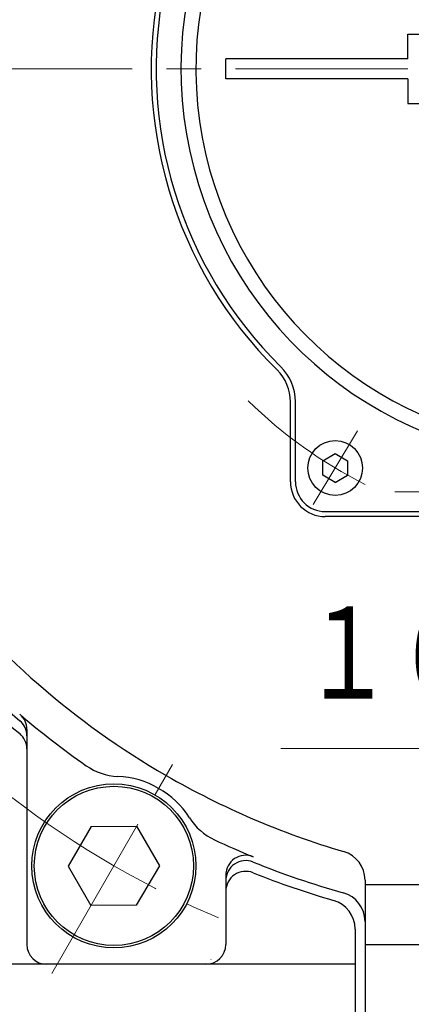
# Model space of a CAD drawing. Header units: millimetres. Extents: x 0 to 1300, y 0 to 891.
# Tile 44 of 127: x 124 to 164, y 491 to 590. Entities that reach past the tile are written whole.
import ezdxf

# ---------------------------------------------------------------- set-up
doc = ezdxf.new("R2010")
doc.units = ezdxf.units.MM
doc.header["$LTSCALE"] = 0.545669
doc.linetypes.add('CENTER', pattern=[50.8, 31.75, -6.35, 6.35, -6.35])
doc.linetypes.add('DOTSX', pattern=[6.35, 3.175, -3.175])
doc.layers.add('NoLayerName_001', color=7, linetype='Continuous')
doc.styles.get("Standard").update_dxf_attribs({"font": 'txt', "bigfont": 'extfont2'})
doc.dimstyles.get("Standard").update_dxf_attribs({"dimtxt": 2.5, "dimasz": 2.5, "dimexe": 1, "dimexo": 1, "dimtad": 1, "dimdec": 3, "dimzin": 0, "dimdsep": 46, "dimtxsty": 'Standard', "dimcen": 2.5, "dimadec": 3, "dimazin": 0, "dimtfac": 0.75, "dimtdec": 3, "dimtmove": 0, "dimatfit": 3, "dimfxl": 1, "dimarcsym": 0})

# ---------------------------------------------------------------- blocks, each defined once
blk = doc.blocks.new('_OPEN30')
at = {"color": 0, "linetype": 'ByBlock', "lineweight": -2}
for p, q in [((-1, 0.267949), (0, 0)), ((0, 0), (-1, -0.267949)), ((0, 0), (-1, 0))]:
    blk.add_line(p, q, dxfattribs=at)
blk = doc.blocks.new('*D27')
at = {"layer": 'Defpoints', "color": 0}
for p in [(195.5, 522.25), (180, 516.692), (180, 445)]:
    blk.add_point(p, dxfattribs=at)
at = {"layer": 'NoLayerName_001', "color": 0, "linetype": 'Continuous', "lineweight": 13}
for p, q in [((195.5, 519.25), (195.5, 513.692)), ((180, 516.692), (150.53, 516.692)), ((191, 516.692), (184.5, 516.692))]:
    blk.add_line(p, q, dxfattribs=at)
at = {"layer": 'NoLayerName_001', "color": 0, "lineweight": 13, "xscale": 4.5, "yscale": 4.5, "zscale": 4.5, "rotation": 180}
blk.add_blockref('_OPEN30', (180, 516.692), dxfattribs=at)
at = {"layer": 'NoLayerName_001', "color": 0, "lineweight": 13, "xscale": 4.5, "yscale": 4.5, "zscale": 4.5}
blk.add_blockref('_OPEN30', (195.5, 516.692), dxfattribs=at)
at = {"layer": 'NoLayerName_001', "color": 0, "lineweight": 13, "insert": (161.85, 525.95), "char_height": 10.5, "attachment_point": 5}
blk.add_mtext('\\W0.8000;１６', dxfattribs=at)

msp = doc.modelspace()

# ---------------------------------------------------------------- linework, layer by layer
at = {"layer": 'NoLayerName_001', "color": 7, "linetype": 'Continuous', "lineweight": 25}
for p, q in [((163.3, 586), (163.3, 588.4999)), ((163.3, 588.4999), (196.7, 588.4999)), ((163.3, 586), (145, 586)), ((145, 584), (145, 586)), ((163.3, 584), (145, 584)), ((163.3, 584), (163.3, 581.5)), ((163.3, 581.5), (196.7, 581.5)), ((151.5, 543.5), (151.5, 551.5336)), ((152, 543.5), (152, 551.5336)), ((154.7483, 545.6033), (155.9983, 546.325)), ((155.9983, 546.325), (157.2483, 545.6033)), ((154.7483, 544.16), (154.7483, 545.6033)), ((157.2483, 545.6033), (157.2483, 544.16)), ((155.9983, 543.4383), (154.7483, 544.16)), ((155.9983, 543.4383), (157.2483, 544.16)), ((155, 540.5), (165.5683, 540.5)), ((166.0455, 540), (155, 540)), ((125, 518.6129), (125, 497)), ((131.4625, 508.8547), (129.1422, 504.8737)), ((131.4625, 508.8547), (136.0704, 508.8737)), ((138.3579, 504.9116), (136.0704, 508.8737)), ((129.1422, 504.8737), (131.4297, 500.9116)), ((136.0375, 500.9306), (138.3579, 504.9116)), ((145, 503.9614), (145, 497)), ((159, 503.4586), (159, 479.9)), ((201, 502.9999), (159, 502.9999)), ((136.0375, 500.9306), (131.4297, 500.9116)), ((158, 498.5419), (158, 479.9)), ((159, 496.9999), (201, 496.9999)), ((158, 495), (117.4, 495))]:
    msp.add_line(p, q, dxfattribs=at)
at = {"layer": 'NoLayerName_001', "color": 4, "linetype": 'CENTER', "lineweight": 13}
for p, q in [((163.3, 585), (75, 585)), ((158.2459, 548.6222), (153.7989, 541.2212)), ((162, 542.5), (169, 542.5)), ((127.5, 494.0673), (140, 515.718))]:
    msp.add_line(p, q, dxfattribs=at)
at = {"layer": 'NoLayerName_001', "color": 2, "linetype": 'DOTSX', "lineweight": 13}
msp.add_line((143.5173, 495.5), (143.4828, 495.5), dxfattribs=at)
at = {"layer": 'NoLayerName_001', "color": 7, "linetype": 'Continuous', "lineweight": 25}
for centre, radius in [((155.9983, 544.8816), 2.75), ((133.75, 504.8926), 8.25), ((133.75, 504.8926), 8)]:
    msp.add_circle(centre, radius, dxfattribs=at)
for centre, radius, start, end in [((180, 585), 39.5, 318.330134, 270), ((180, 585), 38, 319.685091, 270.716216), ((180, 585), 42.5, 167.890171, 225.402055), ((180, 585), 42, 168.675206, 225.402055), ((147, 551.5336), 4.5, 360, 45.402055), ((147, 551.5336), 5, 360, 45.402055), ((155, 543.5), 3.5, 180, 270), ((155, 543.5), 3, 180, 270), ((180, 585), 86, 215.888298, 229.629534), ((180, 585), 82, 217.912536, 240.00001), ((180, 585), 87, 219.825341, 230.174659), ((180, 585), 85.5, 229.350603, 234.998511), ((123, 518.6129), 2, 0, 49.350603), ((123, 517.9552), 2, 0, 49.629534), ((123, 516.648), 2, 0, 50.174659), ((134.399, 519.8786), 6, 234.998511, 267.520347), ((133.75, 504.8926), 9, 32.47967, 87.520347), ((180, 585), 82, 240.00001, 253.599314), ((146.4037, 512.9476), 6, 212.47967, 245.001506), ((180, 585), 85.5, 245.001487, 247.843167), ((147, 503.9614), 2, 67.843167, 180), ((156, 503.4586), 3, 0, 73.599314), ((147, 503.4218), 2, 67.975687, 180), ((180, 585), 86, 247.975687, 254.35579), ((147, 502.3441), 2, 68.235868, 180), ((180, 585), 87, 248.235868, 253.87238), ((156, 499.297), 3, 0, 74.35579), ((155, 498.5419), 3, 0, 73.87238), ((127, 497), 2, 180, 270), ((143, 497), 2, 270, 0)]:
    msp.add_arc(centre, radius, start, end, dxfattribs=at)
at = {"layer": 'NoLayerName_001', "color": 4, "linetype": 'CENTER', "lineweight": 13}
for radius, start, end in [(46.75, 225.542263, 243.301892), (92.5, 232.251424, 247.748576)]:
    msp.add_arc((180, 585), radius, start, end, dxfattribs=at)

# ---------------------------------------------------------------- dimensions: what is measured, and where the dimension line sits
at = {"layer": 'NoLayerName_001', "color": 3, "linetype": 'Continuous', "lineweight": 13}
dim = msp.add_linear_dim(base=(180, 516.6915), p1=(195.5, 522.25), p2=(180, 445), angle=180, text='\\W0.8000;１６', dimstyle='Standard', override={"dimtxt": 10.5, "dimasz": 4.5, "dimexe": 3, "dimexo": 3, "dimgap": 3, "dimzin": 8, "dimblk": 'OPEN30', "dimse2": 1, "dimclrd": 0, "dimclre": 0, "dimclrt": 0, "dimtp": 0, "dimtm": 0, "dimlwd": 13, "dimlwe": 13}, dxfattribs=at)
dim.commit()
dim.dimension.update_dxf_attribs({"geometry": '*D27', "text_midpoint": (161.85, 516.6915), "dimtype": 160})

doc.saveas('drawing.dxf')
